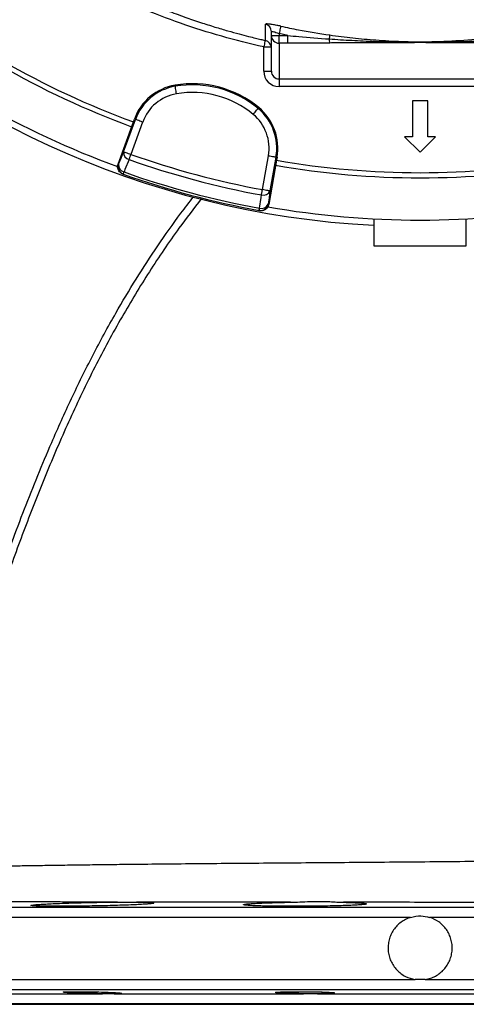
# Model space of a CAD drawing. Header units: millimetres. Extents: x 2125 to 4263, y 2449 to 4685.
# Tile 2 of 19: x 2863 to 3211, y 2449 to 3217. Entities that reach past the tile are written whole.
import ezdxf

# ---------------------------------------------------------------- set-up
doc = ezdxf.new("R2010")
doc.units = ezdxf.units.MM
doc.header["$LTSCALE"] = 2

msp = doc.modelspace()

# ---------------------------------------------------------------- linework, layer by layer
at = {"color": 7, "linetype": 'Continuous', "lineweight": 25}
for p, q in [((3059.08, 3204.85), (3059.08, 3207.84)), ((3059.08, 3204.85), (3065.08, 3204.85)), ((3059.08, 3177.03), (3059.08, 3204.85)), ((3071.92, 3204.85), (3065.08, 3206.3)), ((3065.08, 3206.3), (3065.08, 3204.85)), ((3065.08, 3198.87), (3065.08, 3204.85)), ((3065.08, 3204.85), (3071.92, 3204.85)), ((3071.92, 3198.87), (3071.92, 3204.85)), ((3054.42, 3201.16), (3054.42, 3201.07)), ((3071.92, 3198.87), (3065.08, 3198.87)), ((3065.08, 3198.87), (3065.08, 3170.96)), ((3053.08, 3177.03), (3053.08, 3195.94)), ((3053.08, 3177.03), (3059.08, 3177.03)), ((2983.95, 3166.07), (2984.09, 3165.24)), ((3065.08, 3170.96), (3285.08, 3170.96)), ((3065.08, 3170.96), (3065.08, 3164.98)), ((3285.08, 3164.98), (3065.08, 3164.98)), ((3181.12, 3153.83), (3169.05, 3153.83)), ((3169.05, 3153.83), (3169.05, 3125.83)), ((3181.12, 3125.83), (3181.12, 3153.83)), ((3049.25, 3148.57), (3048.71, 3147.92)), ((2939.48, 3104.54), (2951.44, 3137.41)), ((2943.86, 3114.11), (2953.05, 3139.35)), ((2958.68, 3137.3), (2949.5, 3112.06)), ((2951.44, 3137.41), (2952.26, 3139.64)), ((2952.26, 3139.64), (2953.05, 3139.35)), ((3163, 3125.83), (3175.08, 3113.75)), ((3169.05, 3125.83), (3163, 3125.83)), ((3175.08, 3113.75), (3187.17, 3125.83)), ((3187.17, 3125.83), (3181.12, 3125.83)), ((2939.48, 3104.54), (2939.93, 3104.38)), ((3052.08, 3084.57), (3056.74, 3111.03)), ((3063.07, 3107.5), (3057, 3073.05)), ((3062.65, 3109.99), (3057.98, 3083.53)), ((3063.48, 3109.84), (3062.65, 3109.99)), ((3063.48, 3109.84), (3063.07, 3107.5)), ((2943.11, 3096.84), (2943.56, 3096.68)), ((3049.53, 3068.28), (3050, 3068.19)), ((3056.52, 3073.14), (3057, 3073.05)), ((3139.08, 3061.73), (3139.08, 3040.8)), ((3211.08, 3040.8), (3211.08, 3061.74)), ((3139.08, 3040.8), (3211.08, 3040.8)), ((3179.08, 2468.12), (3171.08, 2468.12)), ((2814.26, 2457.07), (2927.28, 2457.07)), ((2936.55, 2457.07), (3084.23, 2457.07)), ((3095.16, 2457.07), (3255.01, 2457.07)), ((2745.08, 2448.8), (3605.08, 2448.8))]:
    msp.add_line(p, q, dxfattribs=at)
at = {"color": 8, "linetype": 'Continuous', "lineweight": 25}
for p, q in [((3053.08, 3195.94), (3059.03, 3195.94)), ((2649.8, 2524.66), (3700.36, 2524.66)), ((3167.66, 2516.67), (2642.08, 2516.67)), ((3708.08, 2516.67), (3182.51, 2516.67)), ((2642.08, 2468.12), (3171.08, 2468.12)), ((3179.08, 2468.12), (3708.08, 2468.12)), ((3175.08, 2460.12), (2649.8, 2460.12)), ((3700.36, 2460.12), (3175.08, 2460.12)), ((3605.08, 2449.07), (2745.08, 2449.07))]:
    msp.add_line(p, q, dxfattribs=at)
at = {"color": 7, "linetype": 'Continuous', "lineweight": 25, "flags": 128}
for points in [[(3066.36, 3212.13), (3066.32, 3211.92), (3066.23, 3211.53), (3066.1, 3210.95), (3065.94, 3210.23), (3065.76, 3209.37), (3065.54, 3208.4), (3065.32, 3207.37), (3065.08, 3206.3)], [(3104.6, 3205.26), (3104.58, 3205.14), (3104.55, 3204.94), (3104.51, 3204.65), (3104.46, 3204.29), (3104.4, 3203.85), (3104.33, 3203.34), (3104.25, 3202.78), (3104.16, 3202.16)], [(2985.09, 3159.33), (2984.9, 3160.45), (2984.72, 3161.54), (2984.54, 3162.55), (2984.39, 3163.44), (2984.27, 3164.17), (2984.17, 3164.73), (2984.11, 3165.09), (2984.09, 3165.24)], [(3044.89, 3143.3), (3045.62, 3144.19), (3046.32, 3145.04), (3046.97, 3145.82), (3047.54, 3146.51), (3048.02, 3147.09), (3048.38, 3147.53), (3048.62, 3147.81), (3048.71, 3147.92)], [(2958.68, 3137.3), (2957.61, 3137.7), (2956.57, 3138.07), (2955.61, 3138.42), (2954.77, 3138.73), (2954.07, 3138.98), (2953.53, 3139.18), (2953.19, 3139.3), (2953.05, 3139.35)], [(2939.93, 3104.38), (2941.85, 3109.14), (2943.86, 3114.11)], [(2943.86, 3114.11), (2944, 3114.06), (2944.35, 3113.94), (2944.88, 3113.74), (2945.58, 3113.49), (2946.43, 3113.18), (2947.38, 3112.83), (2948.42, 3112.45), (2949.5, 3112.06)], [(2948.08, 3108.06), (2948.23, 3108.47), (2948.38, 3108.92), (2948.55, 3109.4), (2948.73, 3109.9), (2948.92, 3110.42), (2949.11, 3110.96), (2949.3, 3111.51), (2949.5, 3112.06)], [(2948.08, 3108.06), (2944.9, 3100.19), (2944.15, 3098.33)], [(3056.74, 3111.03), (3057.87, 3110.83), (3058.96, 3110.64), (3059.96, 3110.46), (3060.85, 3110.3), (3061.58, 3110.18), (3062.14, 3110.08), (3062.5, 3110.01), (3062.65, 3109.99)], [(2943.56, 3096.68), (2943.57, 3096.7), (2943.6, 3096.78), (2943.64, 3096.92), (2943.71, 3097.11), (2943.79, 3097.34), (2943.9, 3097.63), (2944.01, 3097.96), (2944.15, 3098.33)], [(3051.31, 3080.4), (3051.39, 3080.83), (3051.47, 3081.3), (3051.56, 3081.79), (3051.66, 3082.32), (3051.76, 3082.86), (3051.87, 3083.42), (3051.97, 3084), (3052.08, 3084.57)], [(3057.98, 3083.53), (3057.84, 3083.56), (3057.48, 3083.62), (3056.92, 3083.72), (3056.18, 3083.85), (3055.3, 3084.01), (3054.29, 3084.18), (3053.21, 3084.38), (3052.08, 3084.57)], [(3057.98, 3083.53), (3057.24, 3078.22), (3056.52, 3073.14)], [(3049.85, 3070.01), (3051.03, 3078.42), (3051.31, 3080.4)], [(3049.53, 3068.28), (3049.54, 3068.31), (3049.55, 3068.39), (3049.58, 3068.54), (3049.61, 3068.73), (3049.66, 3068.98), (3049.71, 3069.28), (3049.78, 3069.62), (3049.85, 3070.01)]]:
    msp.add_lwpolyline(points, dxfattribs=at)
at = {"color": 8, "linetype": 'Continuous', "lineweight": 25, "flags": 128}
msp.add_lwpolyline([(3054.23, 3201.09), (3054.17, 3200.86), (3054.01, 3200.13), (3053.81, 3199.24), (3053.59, 3198.21), (3053.34, 3197.1), (3053.08, 3195.94)], dxfattribs=at)
at = {"color": 7, "linetype": 'Continuous', "lineweight": 25}
for centre, radius, start, end in [((3175.08, 3748.8), 693, 181.57108, 267.02226), ((3175.08, 3748.8), 655, 230.09164, 249.90836), ((3175.08, 3748.8), 651, 230.0922, 249.9078), ((3175.08, 3748.8), 688, 230.06217, 249.93742), ((3053.11, 3207.83), 5.98, 0.09941, 76.54012), ((3065.07, 3204.86), 5.99, 180.10925, 270.1093), ((3053.08, 3195.12), 6, 2.46114, 77.1727), ((3115.07, 3201.92), 10.9, 178.70505, 195.52825), ((2990.83, 3125.6), 41.05, 99.65135, 160), ((2997.53, 3086.17), 81.05, 50.34865, 99.65135), ((2997.53, 3086.17), 80.2, 50.34865, 99.65135), ((2990.83, 3125.6), 40.2, 99.65135, 160), ((2990.83, 3125.6), 34.21, 99.65135, 160), ((2997.53, 3086.17), 74.21, 50.34865, 99.65135), ((3023.06, 3116.97), 34.21, 350, 50.34865), ((3023.06, 3116.97), 40.2, 350, 50.34865), ((3023.06, 3116.97), 41.05, 350, 50.34865), ((2949.36, 3113.45), 5.53, 173.10271, 256.66366), ((3175.08, 3748.8), 675.51, 250.49145, 259.50855), ((2945.57, 3102.33), 6, 159.9828, 250.43582), ((2945.42, 3103.72), 5.53, 173.09716, 256.64387), ((3175.08, 3748.8), 679.76, 250.49145, 259.50855), ((3175.08, 3748.8), 651, 260.0922, 279.9078), ((3175.08, 3748.8), 692, 250.45336, 259.54664), ((3175.08, 3748.8), 690.24, 250.45336, 259.54664), ((3175.08, 3748.8), 655, 260.09164, 279.90836), ((3052.89, 3085.7), 5.53, 253.33619, 336.89748), ((3050.62, 3074.18), 6, 259.56416, 350.017), ((3051.43, 3075.31), 5.53, 253.35543, 336.90323), ((3175.08, 3748.8), 688, 260.06359, 279.9425)]:
    msp.add_arc(centre, radius, start, end, dxfattribs=at)
for major_axis, ratio, start_param, end_param in [((0, -12.05), 0.996195, 4.712389, 6.283185), ((0, 6.07), 0.988685, 1.570796, 3.141593)]:
    msp.add_ellipse((3065.08, 3177.03), major_axis=major_axis, ratio=ratio, start_param=start_param, end_param=end_param, dxfattribs=at)
for points, knots in [([(4116.83, 3130.22), (4118.22, 3132.9), (4157.54, 3209.35), (4198.95, 3321.8), (4236.97, 3506.98), (4249.4, 3685.26), (4229.87, 3869.8), (4176.92, 4037.2), (4102.87, 4192.7), (4002.72, 4332.12), (3879.65, 4448.44), (3745.66, 4543.49), (3597.19, 4612.76), (3442.48, 4652.16), (3287.7, 4669.4), (3174.85, 4660.88), (3107.87, 4648.3)], [0.1785026, 0.1785026, 0.1785026, 0.1785026, 0.1803272, 0.2307269, 0.2608889, 0.2904897, 0.3362446, 0.3649193, 0.3939071, 0.4395348, 0.4676857, 0.4959289, 0.5403127, 0.5677555, 0.5952812, 0.6384183, 0.6384183, 0.6384183, 0.6384183]), ([(3053.08, 3195.94), (3031.06, 3200.82), (3009.47, 3206.98), (2977.71, 3218.11), (2967.23, 3222.14), (2951.67, 3228.66), (2946.52, 3230.92), (2936.25, 3235.58), (2931.16, 3237.99), (2905.96, 3250.38), (2886.56, 3261.39), (2849.22, 3285.59), (2831.3, 3298.77), (2805.52, 3320.17), (2797.12, 3327.58), (2784.79, 3339.11), (2780.73, 3343.03), (2772.75, 3350.97), (2768.83, 3354.98), (2749.55, 3375.31), (2735.21, 3392.36), (2708.62, 3428.01), (2696.38, 3446.62), (2682.41, 3470.85), (2679.68, 3475.75), (2674.37, 3485.64), (2671.77, 3490.64), (2664.22, 3505.77), (2659.5, 3515.95), (2646.32, 3546.8), (2638.8, 3567.75), (2626.25, 3610.42), (2621.22, 3632.14), (2616.54, 3659.78), (2615.68, 3665.33), (2614.52, 3673.69), (2614.15, 3676.49), (2613.46, 3682.08), (2613.14, 3684.88), (2611.62, 3698.87), (2610.74, 3710.07), (2609.1, 3743.69), (2609.34, 3766.14), (2611.32, 3794.24), (2611.8, 3799.86), (2612.93, 3811.05), (2613.57, 3816.62), (2615.75, 3833.28), (2617.53, 3844.31), (2623.83, 3877.15), (2629.3, 3898.73), (2639.43, 3930.63), (2643.13, 3941.18), (2649.17, 3956.89), (2651.26, 3962.11), (2655.61, 3972.5), (2657.87, 3977.67), (2669.52, 4003.31), (2680.03, 4023.2), (2691.74, 4042.48)], [0, 0, 0, 0, 0.0625, 0.0625, 0.09375, 0.09375, 0.109375, 0.109375, 0.125, 0.125, 0.1875, 0.1875, 0.25, 0.25, 0.28125, 0.28125, 0.296875, 0.296875, 0.3125, 0.3125, 0.375, 0.375, 0.4375, 0.4375, 0.453125, 0.453125, 0.46875, 0.46875, 0.5, 0.5, 0.5625, 0.5625, 0.625, 0.625, 0.640625, 0.640625, 0.648437, 0.648437, 0.65625, 0.65625, 0.6875, 0.6875, 0.75, 0.75, 0.765625, 0.765625, 0.78125, 0.78125, 0.8125, 0.8125, 0.875, 0.875, 0.90625, 0.90625, 0.921875, 0.921875, 0.9375, 0.9375, 1, 1, 1, 1]), ([(2919.04, 3250.83), (2923.15, 3248.71), (2932.6, 3243.84), (2947.45, 3236.95), (2963, 3230.2), (2977.52, 3224.4), (2990.97, 3219.42), (3003.32, 3215.19), (3014.55, 3211.61), (3024.63, 3208.62), (3033.48, 3206.16), (3040.69, 3204.27), (3046.29, 3202.87), (3050.48, 3201.87), (3053.03, 3201.27), (3054.22, 3201.01), (3054.38, 3200.97)], [0, 0, 0, 0, 0.1025994, 0.2361604, 0.3584403, 0.4695804, 0.5697548, 0.6591738, 0.7381045, 0.806905, 0.8658688, 0.9143522, 0.9500731, 0.9766087, 0.996995, 1, 1, 1, 1]), ([(3066.36, 3212.13), (3065.33, 3212.35), (3063.01, 3212.84), (3059.66, 3213.45), (3056.8, 3213.84), (3054.87, 3213.95), (3054.62, 3213.75), (3054.5, 3213.64)], [0, 0, 0, 0, 0.168182, 0.377579, 0.584248, 0.791945, 1, 1, 1, 1]), ([(3066.36, 3212.13), (3070.94, 3211.16), (3083.61, 3208.47), (3096.42, 3206.51), (3104.6, 3205.26)], [0, 0, 0, 0, 0.361067, 1, 1, 1, 1]), ([(3059.08, 3207.84), (3059.14, 3207.94), (3059.27, 3208.15), (3060.26, 3208.04), (3061.71, 3207.63), (3063.41, 3207.01), (3064.56, 3206.52), (3065.08, 3206.3)], [0, 0, 0, 0, 0.203597, 0.406328, 0.611529, 0.824963, 1, 1, 1, 1]), ([(3071.92, 3204.85), (3074.76, 3204.57), (3085.5, 3203.52), (3096.25, 3202.74), (3104.16, 3202.16)], [0, 0, 0, 0, 0.264216, 1, 1, 1, 1]), ([(3104.6, 3205.26), (3110.58, 3204.47), (3122.53, 3202.9), (3141.26, 3201.19), (3160.74, 3200.07), (3182.67, 3199.84), (3206.11, 3200.89), (3227.6, 3202.87), (3240.73, 3204.62), (3245.57, 3205.26)], [0, 0, 0, 0, 0.127696, 0.255421, 0.39886, 0.542133, 0.719376, 0.896664, 1, 1, 1, 1]), ([(3104.56, 3199), (3103.42, 3198.99), (3101.17, 3198.97), (3097.83, 3198.95), (3094.57, 3198.94), (3091.39, 3198.92), (3087.87, 3198.9), (3084.03, 3198.89), (3079.89, 3198.88), (3075.86, 3198.87), (3073.22, 3198.87), (3071.92, 3198.87)], [0, 0, 0, 0, 0.104816, 0.207215, 0.307202, 0.40478, 0.499954, 0.630563, 0.75743, 0.88057, 1, 1, 1, 1]), ([(3104.16, 3202.16), (3110.06, 3201.76), (3115.97, 3201.41), (3127.78, 3200.78), (3133.69, 3200.52), (3145.51, 3200.08), (3151.43, 3199.92), (3163.26, 3199.69), (3169.17, 3199.63), (3181, 3199.63), (3186.92, 3199.69), (3198.74, 3199.92), (3204.66, 3200.08), (3216.48, 3200.52), (3222.38, 3200.78), (3234.19, 3201.41), (3240.1, 3201.76), (3246, 3202.16)], [0, 0, 0, 0, 0.125, 0.125, 0.25, 0.25, 0.375, 0.375, 0.5, 0.5, 0.625, 0.625, 0.75, 0.75, 0.875, 0.875, 1, 1, 1, 1]), ([(3245.61, 3199), (3244.54, 3199), (3242.35, 3199.02), (3238.99, 3199.04), (3235.47, 3199.06), (3231.78, 3199.08), (3226.4, 3199.11), (3219.24, 3199.14), (3207.49, 3199.19), (3195.66, 3199.23), (3183.89, 3199.26), (3175.07, 3199.27), (3166.24, 3199.26), (3154.48, 3199.23), (3142.66, 3199.19), (3130.91, 3199.14), (3122.93, 3199.1), (3116, 3199.07), (3110.13, 3199.03), (3106.37, 3199.01), (3104.56, 3199)], [0, 0, 0, 0, 0.022719, 0.046582, 0.071589, 0.09774, 0.125036, 0.186114, 0.250071, 0.375092, 0.437604, 0.500132, 0.562638, 0.62512, 0.750066, 0.813982, 0.875017, 0.919854, 0.961514, 1, 1, 1, 1]), ([(2943.11, 3096.84), (2942.5, 3097.12), (2941.27, 3097.7), (2939.92, 3099.28), (2939.15, 3101.17), (2939.04, 3103.02), (2939.35, 3104.1), (2939.48, 3104.54)], [0, 0, 0, 0, 0.213873, 0.427754, 0.641574, 0.855265, 1, 1, 1, 1]), ([(3057, 3073.05), (3056.93, 3072.66), (3056.82, 3072.28), (3056.53, 3071.55), (3056.35, 3071.19), (3055.93, 3070.53), (3055.68, 3070.22), (3055.14, 3069.65), (3054.83, 3069.39), (3054.19, 3068.94), (3053.84, 3068.75), (3053.12, 3068.44), (3052.74, 3068.32), (3051.97, 3068.15), (3051.58, 3068.1), (3050.78, 3068.09), (3050.39, 3068.12), (3050, 3068.19)], [0, 0, 0, 0, 0.125, 0.125, 0.25, 0.25, 0.375, 0.375, 0.5, 0.5, 0.625, 0.625, 0.75, 0.75, 0.875, 0.875, 1, 1, 1, 1]), ([(2798.64, 2556.03), (2799.02, 2556.04), (2799.79, 2556.05), (2801.99, 2556.08), (2804.94, 2556.13), (2809.68, 2556.2), (2817.04, 2556.31), (2826.86, 2556.46), (2837.14, 2556.61), (2847.23, 2556.76), (2858.4, 2556.91), (2870.63, 2557.09), (2883.82, 2557.28), (2898.09, 2557.49), (2913.42, 2557.7), (2929.8, 2557.91), (2949.26, 2558.14), (2972.15, 2558.38), (2998.87, 2558.64), (3027.03, 2558.89), (3056.21, 2559.12), (3085.91, 2559.36), (3116.18, 2559.59), (3147.19, 2559.84), (3178.6, 2560.1), (3209.88, 2560.39), (3237.59, 2560.69), (3261.78, 2561), (3282.5, 2561.3), (3305.27, 2561.69), (3329.85, 2562.21), (3356.08, 2562.92), (3381.46, 2563.78), (3405.59, 2564.75), (3428.15, 2565.79), (3446.83, 2566.61), (3462.11, 2567.15), (3474.43, 2567.49), (3485.68, 2567.67), (3496.02, 2567.73), (3501.48, 2567.49), (3504.51, 2567.49), (3504.51, 2567.49)], [0, 0, 0, 0, 0.018417, 0.036834, 0.055403, 0.073972, 0.106427, 0.138883, 0.161127, 0.183391, 0.205635, 0.227616, 0.249616, 0.271599, 0.294242, 0.316904, 0.339546, 0.37101, 0.402477, 0.434746, 0.467015, 0.498151, 0.529286, 0.56131, 0.593334, 0.624939, 0.656543, 0.67824, 0.699955, 0.721653, 0.750977, 0.780302, 0.810328, 0.840354, 0.869506, 0.898652, 0.918704, 0.938776, 0.958822, 0.97935, 1, 1, 1, 1, 1]), ([(2953.87, 2528.58), (2955.6, 2528.55), (2959.05, 2528.5), (2963, 2528.37), (2965.86, 2528.19), (2967.45, 2527.97), (2967.66, 2527.73), (2966.53, 2527.46), (2964.04, 2527.18), (2960.3, 2526.9), (2955.39, 2526.62), (2949.47, 2526.35), (2942.69, 2526.1), (2935.26, 2525.87), (2927.38, 2525.67), (2919.27, 2525.51), (2911.18, 2525.39), (2903.32, 2525.3), (2895.93, 2525.26), (2889.2, 2525.26), (2883.34, 2525.31), (2878.5, 2525.4), (2874.84, 2525.52), (2872.41, 2525.69), (2871.36, 2525.89), (2871.64, 2526.11), (2873.31, 2526.37), (2876.26, 2526.64), (2880.47, 2526.92), (2885.76, 2527.2), (2892.03, 2527.48), (2899.07, 2527.75), (2906.71, 2527.99), (2914.7, 2528.2), (2922.82, 2528.38), (2931.13, 2528.52), (2936.41, 2528.57), (2939.17, 2528.59)], [0, 0, 0, 0, 0.02747, 0.054941, 0.083479, 0.112017, 0.140569, 0.16912, 0.197691, 0.226261, 0.254841, 0.283421, 0.311998, 0.340576, 0.369143, 0.397709, 0.426261, 0.454812, 0.483351, 0.51189, 0.540422, 0.568954, 0.597488, 0.626023, 0.654567, 0.683111, 0.711669, 0.740228, 0.768801, 0.797373, 0.825953, 0.854533, 0.88311, 0.911687, 0.94025, 0.968812, 1, 1, 1, 1]), ([(2939.17, 2528.59), (2941.41, 2528.61), (2945.95, 2528.65), (2950.72, 2528.62), (2953.21, 2528.59), (2953.87, 2528.58)], [0, 0, 0, 0, 0.4173704, 0.8454843, 1, 1, 1, 1]), ([(3073.95, 2528.44), (3064.93, 2528.45), (3047.62, 2528.47), (3022.75, 2528.5), (2999.09, 2528.52), (2976.04, 2528.55), (2961.26, 2528.57), (2953.87, 2528.58)], [0, 0, 0, 0, 0.212372, 0.407679, 0.602987, 0.801477, 1, 1, 1, 1]), ([(3115.29, 2528.41), (3116.63, 2528.38), (3120.02, 2528.29), (3124.63, 2528.12), (3128.78, 2527.9), (3131.67, 2527.64), (3133.27, 2527.37), (3133.48, 2527.09), (3132.36, 2526.81), (3129.86, 2526.53), (3126.13, 2526.26), (3121.22, 2526.02), (3115.31, 2525.8), (3108.52, 2525.62), (3101.1, 2525.47), (3093.22, 2525.36), (3085.12, 2525.29), (3077.03, 2525.26), (3069.17, 2525.27), (3061.78, 2525.33), (3055.05, 2525.43), (3049.19, 2525.57), (3044.34, 2525.75), (3040.67, 2525.96), (3038.24, 2526.19), (3037.18, 2526.45), (3037.46, 2526.73), (3039.12, 2527.01), (3042.07, 2527.29), (3046.28, 2527.57), (3051.57, 2527.83), (3057.85, 2528.06), (3065.27, 2528.28), (3070.91, 2528.39), (3073.95, 2528.44)], [0, 0, 0, 0, 0.020537, 0.051956, 0.083374, 0.114792, 0.146209, 0.177641, 0.209072, 0.240512, 0.271952, 0.303387, 0.334823, 0.366245, 0.397667, 0.429073, 0.460479, 0.491871, 0.523263, 0.55465, 0.586037, 0.617427, 0.648818, 0.68022, 0.711622, 0.743041, 0.77446, 0.805893, 0.837327, 0.868767, 0.900207, 0.931641, 0.963075, 1, 1, 1, 1]), ([(3073.95, 2528.44), (3076.41, 2528.52), (3081.41, 2528.69), (3089.17, 2529.07), (3097.05, 2529.18), (3104.11, 2528.96), (3110.26, 2528.6), (3113.6, 2528.47), (3115.29, 2528.41)], [0, 0, 0, 0, 0.171717, 0.34786, 0.529085, 0.715805, 0.856705, 1, 1, 1, 1]), ([(3232.59, 2528.35), (3223.64, 2528.36), (3205.7, 2528.36), (3177.07, 2528.37), (3146.81, 2528.39), (3125.82, 2528.4), (3115.29, 2528.41)], [0, 0, 0, 0, 0.229418, 0.459896, 0.729088, 1, 1, 1, 1]), ([(3167.66, 2516.67), (3166.33, 2516.18), (3163.69, 2515.21), (3160.1, 2512.95), (3156.93, 2510.16), (3154.27, 2506.86), (3152.21, 2503.17), (3150.79, 2499.18), (3150.07, 2495.01), (3150.04, 2490.78), (3150.74, 2486.61), (3152.12, 2482.61), (3154.16, 2478.91), (3156.78, 2475.59), (3159.93, 2472.78), (3164.54, 2469.78), (3168.5, 2468.78), (3171.08, 2468.12)], [0, 0, 0, 0, 0.062985, 0.12597, 0.188953, 0.251936, 0.314943, 0.377948, 0.440914, 0.503878, 0.566788, 0.629699, 0.692626, 0.755554, 0.818544, 0.881533, 1, 1, 1, 1]), ([(3167.66, 2516.67), (3170.34, 2517.26), (3175.3, 2518.36), (3180.24, 2517.2), (3182.51, 2516.67)], [0, 0, 0, 0, 0.539631, 1, 1, 1, 1]), ([(3179.08, 2468.12), (3180.46, 2468.41), (3183.21, 2469), (3187.08, 2470.73), (3190.61, 2473.06), (3193.71, 2475.94), (3196.27, 2479.31), (3198.24, 2483.06), (3199.54, 2487.08), (3200.16, 2491.27), (3200.05, 2495.5), (3199.25, 2499.65), (3197.75, 2503.6), (3195.62, 2507.26), (3192.9, 2510.48), (3188.75, 2514.1), (3184.98, 2515.65), (3182.51, 2516.67)], [0, 0, 0, 0, 0.062962, 0.125925, 0.188884, 0.251843, 0.314844, 0.377843, 0.440833, 0.503823, 0.566751, 0.629678, 0.692588, 0.7555, 0.818463, 0.881429, 1, 1, 1, 1]), ([(2927.28, 2457.07), (2924.78, 2457.1), (2919.76, 2457.16), (2911.95, 2457.36), (2905.05, 2457.61), (2899.76, 2457.88), (2896.7, 2458.15), (2896.21, 2458.38), (2898.36, 2458.55), (2902.89, 2458.65), (2909.3, 2458.65), (2916.85, 2458.57), (2924.71, 2458.42), (2931.98, 2458.19), (2937.85, 2457.93), (2941.65, 2457.66), (2942.96, 2457.4), (2941.62, 2457.2), (2938.85, 2457.1), (2936.85, 2457.07), (2936.55, 2457.07)], [0, 0, 0, 0, 0.057863, 0.11606, 0.174283, 0.232541, 0.290818, 0.349091, 0.40734, 0.465556, 0.523745, 0.581922, 0.640106, 0.698315, 0.756557, 0.814825, 0.873103, 0.931368, 0.9896, 1, 1, 1, 1]), ([(2936.55, 2457.07), (2934.65, 2457.03), (2931.87, 2456.99), (2928.39, 2457.05), (2927.28, 2457.07)], [0, 0, 0, 0, 0.683785, 1, 1, 1, 1]), ([(3084.23, 2457.07), (3081.67, 2457.1), (3076.55, 2457.16), (3069.87, 2457.36), (3064.91, 2457.61), (3062.26, 2457.88), (3062.21, 2458.15), (3064.77, 2458.38), (3069.65, 2458.55), (3076.3, 2458.65), (3083.97, 2458.65), (3091.79, 2458.57), (3098.88, 2458.42), (3104.45, 2458.19), (3107.87, 2457.93), (3108.74, 2457.66), (3106.98, 2457.4), (3102.77, 2457.2), (3098.29, 2457.1), (3095.57, 2457.07), (3095.16, 2457.07)], [0, 0, 0, 0, 0.057863, 0.11606, 0.174283, 0.232541, 0.290818, 0.349091, 0.40734, 0.465556, 0.523745, 0.581922, 0.640106, 0.698315, 0.756557, 0.814825, 0.873103, 0.931368, 0.9896, 1, 1, 1, 1]), ([(3095.16, 2457.07), (3092.73, 2457.03), (3089.18, 2456.99), (3085.42, 2457.05), (3084.23, 2457.07)], [0, 0, 0, 0, 0.683785, 1, 1, 1, 1])]:
    msp.add_open_spline(points, degree=3, knots=knots, dxfattribs=at)
at = {"color": 8, "linetype": 'Continuous', "lineweight": 25}
for points, knots in [([(3054.42, 3201.07), (3054.43, 3201.05), (3054.44, 3200.73), (3054.46, 3202.32), (3054.48, 3205.36), (3054.49, 3209.13), (3054.5, 3212.14), (3054.5, 3213.64)], [0, 0, 0, 0, 0.028258, 0.353762, 0.609642, 0.804786, 1, 1, 1, 1]), ([(2793.07, 2556.55), (2794.45, 2569.32), (2797.2, 2594.87), (2803.75, 2632.87), (2812.16, 2670.73), (2822.47, 2708.35), (2834.18, 2745.81), (2848.79, 2788.19), (2866.25, 2835.48), (2885.03, 2881.68), (2902.97, 2921.56), (2919.57, 2955.29), (2936.46, 2986.38), (2953.47, 3014.85), (2970.42, 3040.81), (2985.36, 3062.22), (2995.04, 3074.69), (2998.36, 3078.97)], [0, 0, 0, 0, 0.067913, 0.135868, 0.203779, 0.272927, 0.342105, 0.411275, 0.509979, 0.608673, 0.674929, 0.741201, 0.807441, 0.861986, 0.91653, 0.971396, 1, 1, 1, 1]), ([(3004.38, 3077.49), (2998.52, 3069.89), (2984.29, 3051.44), (2963.68, 3020.69), (2941.68, 2984.55), (2921.1, 2946.2), (2901.77, 2905.85), (2884.02, 2864.73), (2867.6, 2823.08), (2852.17, 2780.91), (2838.37, 2740.8), (2826.7, 2702.58), (2817.15, 2666.45), (2809.15, 2629.93), (2802.69, 2593.13), (2799.99, 2568.39), (2798.64, 2556.03)], [0, 0, 0, 0, 0.050791, 0.123343, 0.195849, 0.274727, 0.353678, 0.43271, 0.511765, 0.590732, 0.670443, 0.736316, 0.802291, 0.868267, 0.93418, 1, 1, 1, 1]), ([(2939.17, 2528.59), (2935.89, 2528.6), (2926.38, 2528.6), (2911.26, 2528.62), (2894.11, 2528.64), (2877.73, 2528.65), (2862.17, 2528.67), (2847.53, 2528.69), (2834.24, 2528.7), (2822.32, 2528.72), (2811.73, 2528.74), (2802.25, 2528.76), (2793.88, 2528.78), (2786.62, 2528.8), (2780.81, 2528.81), (2776.34, 2528.82), (2773.02, 2528.83), (2770.74, 2528.83), (2769.43, 2528.83), (2769.45, 2528.83), (2769.45, 2528.83)], [0, 0, 0, 0, 0.031176, 0.090381, 0.149633, 0.208839, 0.26981, 0.33083, 0.391796, 0.449991, 0.508235, 0.566431, 0.626325, 0.686262, 0.746155, 0.799299, 0.852444, 0.906093, 0.959743, 1, 1, 1, 1])]:
    msp.add_open_spline(points, degree=3, knots=knots, dxfattribs=at)

doc.saveas('drawing.dxf')
